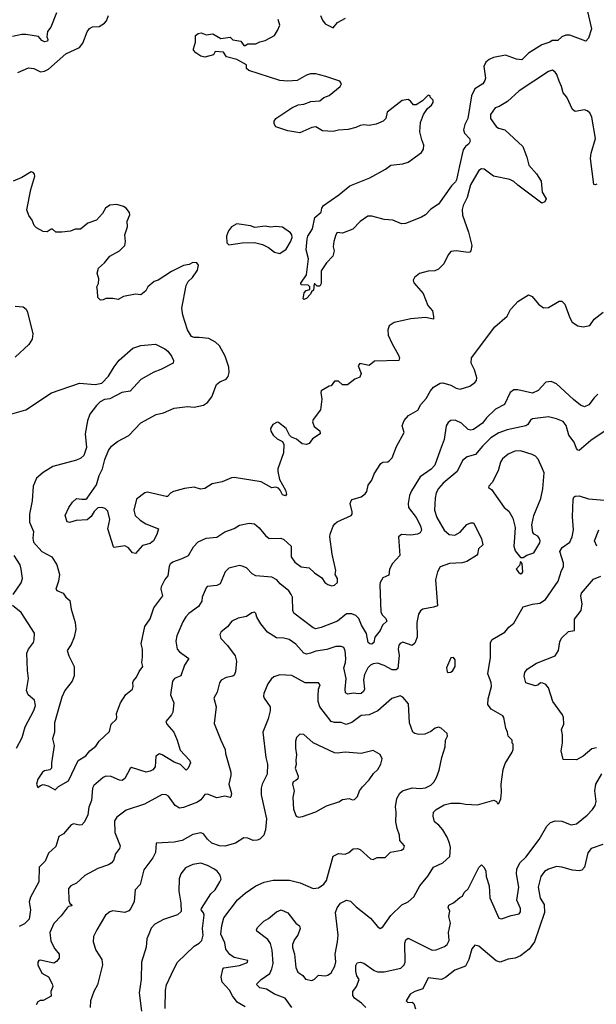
# Model space of a CAD drawing. Extents: x 2086813 to 2278017, y 548126 to 753336.
# Tile 120 of 256: x 2116679 to 2120993, y 616599 to 623964. Entities that reach past the tile are written whole.
import ezdxf

# ---------------------------------------------------------------- set-up
doc = ezdxf.new("R2010")
doc.units = 0

msp = doc.modelspace()

# ---------------------------------------------------------------- linework, layer by layer
at = {"layer": '0CON10XD'}
for points in [[(2116955.8, 624015), (2116911.2, 623908.8), (2116887.5, 623875), (2116882.5, 623835), (2116890, 623815), (2116887, 623803), (2116865, 623797.5), (2116845, 623807.5), (2116819.2, 623839.2), (2116725, 623854.3), (2116695, 623854.2), (2116625, 623837.9)], [(2116665, 623570), (2116745, 623602.9), (2116785, 623598.5), (2116835, 623574.7), (2116865, 623578.8), (2116895, 623593.1), (2117025, 623708), (2117126, 623755), (2117152.1, 623787.9), (2117185, 623872.5), (2117201.7, 623898.3), (2117225, 623911.4), (2117275, 623913.3), (2117315, 623937.5), (2117329.4, 623955), (2117344.5, 623995.5)], [(2120926.7, 624025), (2120956.2, 623895), (2120933.8, 623825), (2120915.7, 623804.3), (2120795, 623848.6), (2120765, 623849.4), (2120734.6, 623835.4), (2120705, 623808), (2120662.7, 623807.3), (2120644.4, 623795.6), (2120585, 623776.9), (2120485, 623713.5), (2120436, 623664), (2120395, 623668.8), (2120315, 623697.5), (2120225, 623680.6), (2120191.2, 623665), (2120166, 623645), (2120151.4, 623615), (2120164.2, 623525.8), (2120160.3, 623509.7), (2120144, 623485), (2120085, 623446), (2120058.9, 623395), (2120031.5, 623225), (2120010, 623180), (2120000.8, 623140.8), (2120006.1, 623116.1), (2120045, 623076.2), (2120049.2, 623055), (2120038.8, 623035), (2120015, 623016.2), (2119998.3, 622991.7), (2119969.4, 622870.6), (2119946.2, 622765), (2119938.5, 622751.5), (2119909.5, 622720.5), (2119812, 622585), (2119755, 622546), (2119716, 622505), (2119685, 622486.7), (2119565, 622439.2), (2119536.1, 622436.1), (2119470, 622465), (2119405, 622469.2), (2119315, 622494), (2119285, 622494.2), (2119227.5, 622455), (2119172.7, 622397.3), (2119095, 622366.7), (2119055, 622371.2), (2119044, 622355), (2119030, 622305), (2119024.3, 622265), (2119032.5, 622235), (2119022, 622195), (2118974.3, 622145.7), (2118933.8, 622085), (2118935, 621990), (2118925, 621970), (2118905, 621970), (2118888.3, 621988.3), (2118881.7, 621988.3), (2118878.3, 621941.7), (2118861.7, 621928.3), (2118855, 621910), (2118825, 621877.5), (2118805, 621870), (2118800, 621875), (2118808.3, 621921.7), (2118821.7, 621938.3), (2118850, 621945), (2118850, 621965), (2118838.3, 621978.3), (2118785, 621980), (2118783, 621993), (2118826.2, 622055), (2118840, 622175), (2118823.7, 622243.7), (2118830.4, 622325), (2118835.5, 622345), (2118869.7, 622400.3), (2118888.1, 622485), (2118935, 622523.3), (2118939.2, 622555), (2118951.2, 622575), (2119067.1, 622655), (2119148.3, 622721.7), (2119299.8, 622780.2), (2119416.7, 622845), (2119455, 622876.2), (2119545, 622886.2), (2119585, 622898), (2119685, 622971.2), (2119701.2, 622995), (2119703.3, 623025), (2119686.7, 623065), (2119673.8, 623125), (2119678.8, 623195), (2119700, 623255), (2119730.5, 623299.5), (2119760, 623325), (2119772.5, 623345), (2119771.7, 623361.7), (2119750, 623385), (2119750, 623395), (2119735, 623400), (2119693, 623357), (2119645, 623327.5), (2119625, 623327.5), (2119603.3, 623355), (2119585, 623366.2), (2119539.7, 623360.3), (2119428.8, 623271.2), (2119417.5, 623225), (2119397.5, 623205), (2119345, 623183.3), (2119295, 623173.3), (2119255, 623177.5), (2119227, 623173), (2119195, 623157.5), (2119136.4, 623143.6), (2119065, 623137.5), (2119025, 623127.5), (2118945, 623132.5), (2118895, 623162.5), (2118865, 623157.5), (2118775, 623117.5), (2118685, 623133.3), (2118595, 623162.5), (2118584.3, 623184.3), (2118584.1, 623204.1), (2118595.7, 623224.3), (2118715.6, 623304.4), (2118762.7, 623327.3), (2118805, 623331.2), (2118856.8, 623353.2), (2118925, 623356), (2118955, 623381.4), (2118995, 623398), (2119076.7, 623465), (2119086.7, 623485), (2119073.6, 623503.6), (2118969.2, 623539.2), (2118895, 623558), (2118855, 623558), (2118825, 623548.8), (2118755, 623508.8), (2118685, 623504.2), (2118625, 623508), (2118394.1, 623584.1), (2118375, 623600), (2118376.1, 623626.1), (2118305, 623665.6), (2118226.4, 623686.4), (2118205, 623720), (2118143, 623727), (2118128.3, 623701.7), (2118065, 623684), (2118035, 623690), (2117996.7, 623715), (2117980, 623735), (2117978.8, 623745), (2117993.8, 623795), (2117993.8, 623845), (2118015, 623861.2), (2118035.9, 623865.9), (2118075, 623850), (2118125, 623857.5), (2118185, 623823.8), (2118255, 623833.3), (2118275, 623813.3), (2118333.6, 623803.6), (2118355, 623770), (2118365, 623770), (2118386, 623784), (2118445, 623784.2), (2118475, 623799.4), (2118515, 623807.5), (2118584.5, 623845.5), (2118608.1, 623881.9), (2118625.9, 623924.1), (2118614.3, 623965)], [(2118929.4, 623995), (2118945, 623960), (2118965, 623933.8), (2119025, 623902.5), (2119057, 623943), (2119116.7, 623975)], [(2120996.1, 622733.9), (2120985, 622727.5), (2120975, 622730), (2120950, 622925), (2120954.2, 622965), (2120987.8, 623075), (2120960, 623235), (2120945, 623266.7), (2120925, 623283.3), (2120905, 623290), (2120835, 623277.5), (2120815, 623292.5), (2120773.8, 623385), (2120745, 623418), (2120732.8, 623465), (2120714.3, 623505), (2120696.8, 623555), (2120685, 623571.5), (2120664.3, 623585.7), (2120635, 623577.1), (2120417, 623433), (2120328.9, 623351.1), (2120265.6, 623314.4), (2120236.7, 623305), (2120202.5, 623255), (2120201.4, 623225), (2120245, 623164.2), (2120262.2, 623152.2), (2120308.9, 623138.9), (2120443.3, 623015), (2120474.4, 622934.4), (2120488.1, 622875), (2120545, 622811.4), (2120579.5, 622755), (2120588.8, 622675), (2120616.9, 622625), (2120608, 622602), (2120585, 622592.5), (2120406.5, 622726.5), (2120375, 622754.4), (2120345, 622769.4), (2120225, 622793.3), (2120155, 622846.7), (2120135, 622849.4), (2120114.7, 622835.3), (2120050.7, 622729.3), (2120027, 622633), (2119996.8, 622575), (2119989.3, 622545), (2119991.9, 622501.9), (2120037.8, 622375), (2120062.9, 622275), (2120055.5, 622234.5), (2120048, 622225), (2120035, 622221.5), (2119945, 622236.2), (2119905, 622230), (2119883.9, 622206.1), (2119851.4, 622138.6), (2119812.4, 622097.6), (2119784.3, 622085.7), (2119735, 622082.9), (2119670, 622065), (2119634, 622035), (2119623.8, 622015), (2119627.5, 621995), (2119696.7, 621915), (2119732.5, 621825), (2119766.8, 621786.8), (2119776.2, 621745), (2119775, 621723.3), (2119715, 621736), (2119605, 621725.6), (2119482, 621698), (2119444.3, 621675), (2119433.3, 621645), (2119436.9, 621605), (2119463.7, 621543.7), (2119514.2, 621455), (2119520, 621435), (2119515.8, 621414.2), (2119335, 621410), (2119293.9, 621376.1), (2119225, 621393.3), (2119211.2, 621375), (2119233.6, 621316.4), (2119225, 621291.2), (2119185.9, 621274.1), (2119133, 621233), (2119095, 621232.5), (2119065, 621260), (2119035, 621260), (2119010, 621225), (2118995, 621222.5), (2118935, 621187.5), (2118931.2, 621175), (2118938.8, 621125), (2118930, 621045), (2118876, 620974), (2118870, 620955), (2118882.1, 620922.1), (2118925, 620887.5), (2118926.2, 620865), (2118870.5, 620829.5), (2118845, 620793.3), (2118825, 620786.2), (2118791.4, 620791.4), (2118751.2, 620825), (2118711.9, 620841.9), (2118698.8, 620855), (2118672, 620905), (2118615, 620951.2), (2118605, 620952.5), (2118573.3, 620935), (2118556, 620905), (2118558, 620885), (2118576.2, 620855), (2118605, 620828), (2118645, 620810), (2118655.9, 620785.9), (2118651.9, 620725), (2118610, 620605), (2118610, 620585), (2118623.8, 620525), (2118667.8, 620445), (2118675.6, 620414.4), (2118667.3, 620402.7), (2118645, 620410), (2118628.8, 620445), (2118615, 620458.8), (2118595, 620466.2), (2118565, 620462.5), (2118485, 620508), (2118285, 620540), (2118265, 620537.5), (2118195, 620506.9), (2118118.9, 620491.1), (2118065, 620456), (2118032.3, 620452.3), (2117985, 620466.2), (2117911.7, 620458.3), (2117830, 620435)], [(2117830, 620435), (2117807, 620423), (2117785, 620397.5), (2117775, 620396.7), (2117635, 620428.8), (2117615, 620423.8), (2117553.6, 620376.4), (2117532.9, 620295), (2117544, 620255), (2117579.7, 620219.7), (2117623, 620193), (2117716.7, 620155), (2117705, 620112.5), (2117681.2, 620065), (2117655, 620046.7), (2117599.3, 620030.7), (2117545, 619970), (2117522.5, 619975), (2117492.9, 620012.9), (2117467.1, 620027.1), (2117386.7, 620016.7), (2117381.2, 620021.2), (2117340, 620155), (2117353.8, 620225), (2117337.7, 620287.7), (2117318.1, 620308.1), (2117294.4, 620314.4), (2117265, 620311.4), (2117237.5, 620285), (2117215, 620246.7), (2117185, 620223.8), (2117101.7, 620218.3), (2117053, 620203), (2117035, 620207.5), (2117020, 620255), (2117046.7, 620315), (2117073.8, 620355), (2117105, 620383.3), (2117145, 620377.1), (2117173.1, 620376.9), (2117184.5, 620385.5), (2117253.1, 620485), (2117273.6, 620555), (2117300, 620605), (2117316.7, 620673.3), (2117345, 620741.2), (2117366.9, 620775), (2117411.5, 620808.5), (2117495, 620853.3), (2117585, 620949.5), (2117699.6, 621010.4), (2117755, 621022.2), (2117835, 621058), (2117935, 621071.4), (2117985, 621066), (2118055, 621081.4), (2118085, 621101.4), (2118117.4, 621142.6), (2118152.5, 621235), (2118175.5, 621254.5), (2118225, 621275.8), (2118238.9, 621295), (2118246.2, 621325), (2118244.6, 621365), (2118216.1, 621446.1), (2118175, 621524.4), (2118145, 621552.5), (2118095, 621580), (2118022.1, 621587.9), (2117985, 621585.8), (2117965, 621594), (2117934, 621645), (2117899.1, 621755), (2117891.8, 621805), (2117924.5, 621975), (2117939.2, 622005), (2117972.5, 622035), (2118010.7, 622089.3), (2118017, 622127), (2118005.6, 622145.6), (2117975, 622147.5), (2117946.7, 622133.3), (2117904.4, 622125.6), (2117815, 622079.2), (2117715, 622015.8), (2117685, 622006), (2117638, 621965), (2117623.8, 621935), (2117585, 621906.2), (2117545, 621910), (2117456.7, 621893.3), (2117415, 621870), (2117375, 621877.5), (2117325, 621877.5), (2117305, 621867.5), (2117285, 621866.7), (2117263.8, 621885), (2117260.7, 621939.3), (2117257.5, 621965), (2117269.2, 621990.8), (2117272, 622025), (2117258, 622068), (2117270, 622105), (2117314.6, 622145.4), (2117355, 622196), (2117425.6, 622234.4), (2117466.7, 622275), (2117471.2, 622305), (2117466.2, 622355), (2117486.7, 622415), (2117483.9, 622456.1), (2117502.5, 622505), (2117500.7, 622520.7), (2117476.2, 622555), (2117455.5, 622565.5), (2117405, 622582.5), (2117355, 622577.5), (2117321.2, 622555), (2117298.8, 622515), (2117255, 622464), (2117189.2, 622440.8), (2117135, 622396.7), (2117095, 622396), (2117058.3, 622381.7), (2116995, 622374), (2116950, 622375), (2116926.1, 622396.1), (2116915, 622397.5), (2116885, 622377.5), (2116855, 622380), (2116805, 622407.5), (2116787.5, 622425), (2116772.5, 622465), (2116748.3, 622498.3), (2116732.7, 622542.7), (2116762, 622695), (2116793, 622793), (2116789.5, 622809.5), (2116780.7, 622820.7), (2116765, 622826), (2116695, 622782.9), (2116630, 622755)], [(2118625, 622213.8), (2118671.7, 622248.3), (2118705, 622302), (2118717.3, 622335), (2118715.5, 622355), (2118705, 622370.8), (2118645, 622412), (2118595, 622416.2), (2118555, 622411.2), (2118515, 622420), (2118438.3, 622408.3), (2118405, 622422), (2118303.9, 622436.1), (2118263.8, 622415), (2118242, 622385), (2118226.2, 622345), (2118228.8, 622295), (2118245, 622278.8), (2118345, 622294.3), (2118436.1, 622296.1), (2118495, 622282), (2118540.5, 622260.5), (2118585, 622224.2), (2118625, 622213.8)], [(2116569.1, 621000.9), (2116726.2, 621045), (2116918.3, 621171.7), (2117126.2, 621246.2), (2117245, 621236), (2117295, 621246), (2117343.1, 621296.9), (2117385, 621366.7), (2117423.6, 621416.4), (2117525, 621507.5), (2117585, 621526), (2117695, 621535.6), (2117765, 621503.1), (2117787.1, 621485), (2117815, 621446.7), (2117831.2, 621415), (2117827.5, 621395), (2117735, 621347.5), (2117682.1, 621327.9), (2117585, 621273.1), (2117505, 621184.4), (2117444.2, 621175.8), (2117355, 621128), (2117315, 621124), (2117281.2, 621105), (2117255, 621078), (2117205, 621012), (2117186.3, 620963.7), (2117170, 620865), (2117179.2, 620765), (2117158.5, 620705), (2117136.7, 620683.3), (2117105, 620670), (2116927.4, 620622.6), (2116853.8, 620576.2), (2116804.3, 620535), (2116780.6, 620475), (2116773.1, 620365), (2116751.9, 620265), (2116753.1, 620205), (2116783.1, 620135), (2116778.1, 620085), (2116783.1, 620055), (2116844.2, 619985), (2116920.8, 619945), (2116958, 619885), (2116976.9, 619815), (2116970.8, 619765), (2116950, 619705), (2116956.7, 619695), (2117003.5, 619673.5), (2117025, 619644), (2117055, 619618.8), (2117063.8, 619555), (2117093.7, 619453.7), (2117098.2, 619405), (2117086.5, 619345), (2117065, 619290), (2117034, 619245), (2117046, 619205), (2117086.7, 619126.7), (2117087.8, 619055), (2117071.9, 619015), (2117017.1, 618945), (2116994.1, 618895.9), (2116938.8, 618705), (2116938.6, 618668.6), (2116939.5, 618635), (2116925.7, 618585), (2116937.9, 618535), (2116918.2, 618405), (2116917.5, 618365), (2116905, 618351.9), (2116865, 618345.9), (2116849.1, 618335), (2116815, 618283.8), (2116806.1, 618246.1), (2116815, 618220), (2116833.9, 618236.1), (2116856.1, 618243.9), (2116893, 618233), (2116945, 618203.8), (2116970.8, 618229.2), (2117045, 618271.4), (2117116.6, 618423.4), (2117173.5, 618456.5), (2117205, 618495.8), (2117249.2, 618530.8), (2117275, 618566.7), (2117350.5, 618639.5), (2117363.3, 618695), (2117401.7, 618728.3), (2117406, 618744), (2117402.5, 618775), (2117433.5, 618855), (2117473.6, 618916.4), (2117522.7, 618955), (2117529.5, 618975), (2117525.8, 619005), (2117531.1, 619018.9), (2117553.1, 619045), (2117572.9, 619087.1), (2117600, 619125), (2117593.1, 619155), (2117599.2, 619195), (2117597.1, 619255), (2117588.1, 619295), (2117616, 619425), (2117655, 619483.3), (2117681.9, 619565), (2117749.4, 619655), (2117738.9, 619705), (2117741.5, 619725), (2117766.1, 619773.9), (2117790, 619805), (2117799.6, 619875), (2117808.2, 619895), (2117825, 619908.9), (2117895, 619933.1), (2117943, 619957), (2117979.7, 620020.3), (2118015, 620058.8), (2118075, 620086), (2118155, 620092.5), (2118215, 620134.2), (2118285, 620158), (2118325, 620183.8), (2118395, 620198.8), (2118435, 620194), (2118472.1, 620162.1), (2118517.5, 620105), (2118545, 620082), (2118634.1, 620085.9), (2118655.6, 620075.6), (2118710, 620025), (2118709.2, 619945), (2118738, 619905), (2118785, 619872), (2118845, 619864), (2118885, 619826), (2118939.3, 619789.3), (2118963.3, 619755), (2118985, 619740), (2119015, 619730), (2119035, 619733.3), (2119056.7, 619755), (2119056.7, 619785), (2119040, 619815), (2119043.3, 619845), (2119016, 619965), (2118999.2, 620095), (2119001.4, 620115), (2119025.7, 620175), (2119036.5, 620193.5), (2119055, 620208.6), (2119160, 620255), (2119166.7, 620265), (2119166.4, 620283.6), (2119151.2, 620345), (2119158.8, 620365), (2119167.5, 620375), (2119235, 620395.8), (2119265, 620418), (2119275.8, 620435), (2119287.3, 620482.7), (2119315, 620520), (2119332.1, 620567.9), (2119380, 620645), (2119395, 620653.3), (2119433.9, 620656.1), (2119443.3, 620665), (2119465, 620686.7), (2119497.4, 620772.6), (2119556.2, 620875), (2119540, 620925), (2119555, 620966.7), (2119587, 621003), (2119657, 621043), (2119681.4, 621085), (2119719.6, 621130.4), (2119752, 621188), (2119775, 621214.2), (2119825, 621244.2), (2119845, 621248.6), (2119905, 621230.6), (2119945, 621206.7), (2119975, 621201.4), (2120047.9, 621222.1), (2120085, 621250), (2120095.8, 621265), (2120098.6, 621285), (2120081.2, 621345), (2120058, 621395), (2120060, 621435), (2120233.2, 621666.8), (2120325, 621746.7), (2120351.2, 621795), (2120387, 621833), (2120405, 621856.7), (2120485, 621906.7), (2120513.9, 621893.9), (2120560, 621835), (2120597.9, 621807.9), (2120635, 621810), (2120715, 621858.8), (2120735, 621858.8), (2120758, 621835), (2120794.5, 621734.5), (2120812.6, 621702.6), (2120855, 621673.3), (2120893.6, 621666.4), (2120945, 621676.7), (2120977.3, 621722.7), (2121044.1, 621775.9)], [(2116645, 621821.2), (2116706.4, 621816.4), (2116728.3, 621798.3), (2116738.8, 621775), (2116778, 621615), (2116772, 621575), (2116746.6, 621533.4), (2116645, 621438.6)], [(2121005, 621162.5), (2120976, 621135), (2120937.2, 621082.8), (2120905, 621067.1), (2120875, 621080), (2120822.2, 621122.2), (2120695, 621241.2), (2120655, 621258.8), (2120615, 621253.3), (2120559.3, 621190.7), (2120515, 621169.2), (2120405, 621195.5), (2120375, 621194.4), (2120349.2, 621175), (2120305.3, 621084.7), (2120239.1, 621050.9), (2120170.6, 620985), (2120140.6, 620945), (2120075, 620897.5), (2120055, 620892.5), (2120035, 620897.8), (2119985, 620946.9), (2119937.9, 620967.9), (2119905, 620965.8), (2119885, 620952), (2119870.6, 620925), (2119855, 620823.3), (2119824.5, 620745), (2119785, 620630.8), (2119757.6, 620602.4), (2119676.1, 620543.9), (2119609.8, 620440.2), (2119594.4, 620405), (2119585.7, 620345), (2119589.2, 620315), (2119645, 620240.8), (2119678.3, 620178.3), (2119684.4, 620145), (2119675, 620126), (2119655, 620115.8), (2119605, 620108.6), (2119535, 620112), (2119514.4, 620095.6), (2119524.3, 619955), (2119467.5, 619895), (2119446, 619855), (2119441.2, 619808.8), (2119395, 619788), (2119376, 619755), (2119372.7, 619737.3), (2119381.5, 619535), (2119391.7, 619511.7), (2119418, 619485), (2119425.5, 619464.5), (2119392.5, 619435), (2119375.3, 619394.7), (2119337.3, 619345), (2119330, 619305), (2119313.6, 619293.6), (2119300, 619295), (2119285.5, 619305.5), (2119272.7, 619372.7), (2119236.5, 619435), (2119215.9, 619485.9), (2119195, 619506.5), (2119165, 619518.8), (2119125, 619518.8), (2119055.8, 619465), (2118935, 619416.7), (2118895, 619408.6), (2118875, 619415.6), (2118730.8, 619525), (2118723.1, 619545), (2118719.5, 619645), (2118711.5, 619665), (2118692.3, 619692.3), (2118628.1, 619745), (2118603.8, 619773.8), (2118564.6, 619794.6), (2118445, 619804.4), (2118419.8, 619819.8), (2118375, 619862.9), (2118345, 619877.1), (2118325, 619880), (2118245, 619862.5), (2118217.2, 619832.8), (2118178.6, 619745), (2118155, 619732.5), (2118082.5, 619725), (2118073.5, 619715), (2118045.5, 619644.5), (2118041.4, 619615), (2118016, 619574), (2117945, 619523.1), (2117922.6, 619497.4), (2117899.8, 619460.2), (2117854.6, 619355.4), (2117847.8, 619315), (2117858.6, 619255), (2117875, 619234.2), (2117946, 619185), (2117913.3, 619136.7), (2117885, 619055.7), (2117837.5, 619035), (2117823.3, 619015), (2117806.7, 618915), (2117831.9, 618855), (2117824.3, 618785), (2117815.5, 618764.5), (2117773.3, 618715), (2117780, 618695), (2117832, 618635), (2117858, 618575), (2117880.3, 618500.3), (2117950, 618425), (2117957.5, 618405), (2117940.8, 618365), (2117925, 618350.8), (2117882.3, 618392.3), (2117835, 618411.1), (2117745, 618465.5), (2117725, 618471.9), (2117697.5, 618455), (2117691.9, 618375), (2117676.2, 618353.8), (2117655, 618341.9), (2117625, 618335.6), (2117515, 618370.6), (2117505, 618363.8), (2117465, 618288.8), (2117445, 618273.8), (2117426.1, 618276.1), (2117365, 618302.5), (2117325, 618304.2), (2117304.2, 618295.8), (2117234, 618235), (2117223.4, 618216.6), (2117215.4, 618124.6), (2117196.3, 618073.7), (2117190, 618015), (2117165, 617964), (2117145, 617941.9), (2117125, 617940), (2117085, 617949.2), (2117065, 617942.5), (2117008, 617875), (2116972.9, 617855), (2116950.3, 617779.7), (2116895, 617728.5), (2116870.8, 617669.2), (2116824.5, 617625), (2116821.4, 617515), (2116759.3, 617399.3), (2116750, 617365), (2116759.5, 617305), (2116750, 617235), (2116715, 617200), (2116675, 617182)], [(2121105, 620918.2), (2120953.3, 620815), (2120865, 620742), (2120855, 620743.8), (2120845.6, 620755.6), (2120827.8, 620805), (2120788.2, 620855), (2120767.8, 620927.8), (2120745, 620957.3), (2120695, 620978.8), (2120635, 620992.2), (2120515, 620977.5), (2120501.7, 620968.3), (2120481.4, 620935), (2120464.7, 620925.3), (2120325, 620895.4), (2120265, 620872.5), (2120205, 620837.3), (2120141.5, 620775), (2120088.8, 620711.2), (2120026.2, 620695), (2119993, 620667), (2119952.5, 620585), (2119848.3, 620498.3), (2119812.2, 620457.8), (2119795.8, 620424.2), (2119786.8, 620385), (2119783.8, 620296.2), (2119799.4, 620239.4), (2119855, 620145.7), (2119892, 620112), (2119935, 620108.1), (2119975, 620129.4), (2120025, 620186.7), (2120055, 620201.4), (2120075, 620200), (2120135, 620082.5), (2120144.2, 620035.8), (2120112.5, 620005), (2120104.4, 619965), (2120096.9, 619955), (2120025, 619911.2), (2119988.8, 619901.2), (2119894, 619896), (2119825, 619870), (2119805.6, 619834.4), (2119788.9, 619775), (2119805, 619580), (2119775, 619569.2), (2119695, 619555.7), (2119677.6, 619542.4), (2119663.5, 619516.5)], [(2120445, 619940), (2120472.3, 619957.7), (2120526.2, 619975), (2120570.3, 620049.7), (2120572.9, 620065), (2120566.6, 620086.6), (2120555, 620100), (2120527.5, 620115), (2120518.3, 620128.3), (2120511.2, 620185), (2120526, 620255), (2120577, 620383), (2120594.3, 620455.7), (2120602, 620575), (2120590.8, 620605), (2120557, 620677), (2120538.8, 620698.8), (2120512.3, 620712.3), (2120425, 620738), (2120384.5, 620735.5), (2120334, 620715), (2120290.9, 620679.1), (2120276.8, 620653.2), (2120259.8, 620590.2), (2120215, 620503.3), (2120190, 620475), (2120187.5, 620465), (2120209.1, 620449.1), (2120305, 620316), (2120337.8, 620287.8), (2120368.6, 620235), (2120385.7, 620165), (2120380.5, 620090.5), (2120376.7, 620025), (2120385, 619990), (2120425, 619940), (2120445, 619940)], [(2118715.6, 616575), (2118665.8, 616645), (2118585, 616674.5), (2118525, 616711.5), (2118475, 616723.3), (2118454.3, 616744.3), (2118457.1, 616755), (2118485, 616785.6), (2118549.5, 616830.5), (2118566.8, 616863.2), (2118576.7, 616905), (2118568.8, 617005), (2118554.6, 617054.6), (2118534.6, 617084.6), (2118453.3, 617145), (2118450.7, 617159.3), (2118460, 617175), (2118505, 617221.2), (2118540.5, 617239.5), (2118599.5, 617290.5), (2118635, 617306.7), (2118684.2, 617284.2), (2118745, 617206.7), (2118773.8, 617185), (2118778.6, 617165), (2118760, 617115), (2118735, 617083.8), (2118720, 617045), (2118720, 617025), (2118734.4, 616975), (2118744.4, 616875), (2118759.7, 616839.7), (2118797.5, 616815), (2118817, 616787), (2118865, 616777.5), (2118885, 616786.7), (2118915, 616816), (2118965, 616811.4), (2118985, 616816.9), (2119008.6, 616835), (2119037.5, 616885), (2119044.6, 616915.4), (2119040.4, 616975), (2119058, 617065), (2119061.2, 617115), (2119041.2, 617285), (2119055, 617321.2), (2119079.2, 617355), (2119125, 617377.1), (2119155, 617370.8), (2119196.9, 617326.9), (2119304.4, 617244.4), (2119355, 617180), (2119375, 617166.7), (2119395, 617178.8), (2119456.2, 617263.8), (2119538, 617342), (2119585, 617365.7), (2119628.3, 617401.7), (2119673.1, 617485), (2119732.6, 617557.4), (2119775, 617624.2), (2119845, 617658), (2119897.5, 617705), (2119903, 617773), (2119895.6, 617805), (2119878.5, 617848.5), (2119843.8, 617905), (2119815, 617940), (2119782.5, 617965), (2119771.4, 618005), (2119775.6, 618035), (2119795, 618056.7), (2119855, 618090.5), (2119904.5, 618104.5), (2119975, 618104.2), (2120015, 618095.7), (2120105, 618091.4), (2120226.2, 618126.2), (2120246.4, 618116.4), (2120255, 618100), (2120265, 618100), (2120278.8, 618135), (2120284.2, 618185.8), (2120281.1, 618245), (2120295.7, 618355), (2120310.9, 618399.1), (2120363.3, 618485), (2120370, 618505), (2120370, 618545), (2120363, 618553), (2120362.5, 618575), (2120334.4, 618604.4), (2120329.2, 618635), (2120315.6, 618665), (2120302.5, 618745), (2120295, 618756), (2120205.4, 618805.4), (2120182.4, 618842.4), (2120183.1, 618885), (2120210, 618975), (2120207.5, 619005), (2120180.6, 619070.6), (2120201.8, 619191.8), (2120200.8, 619305), (2120215, 619328.6), (2120308.2, 619381.8), (2120339.3, 619420.7), (2120375, 619450), (2120445, 619571.1), (2120515, 619592.1), (2120570.2, 619599.8), (2120612.4, 619627.6), (2120708.6, 619765), (2120733.1, 619845), (2120748, 619872), (2120748.2, 619898.2), (2120720.5, 619985), (2120738.1, 620015), (2120795.3, 620054.7), (2120812.5, 620095), (2120822.8, 620147.2), (2120813.9, 620245), (2120818.8, 620375), (2120825, 620392.5), (2120835, 620400.5), (2120865, 620403.5), (2120935, 620379.6), (2121145, 620362.3)], [(2120997.5, 620025), (2120980.8, 620065), (2121011.7, 620148.3)], [(2116631.4, 619665), (2116689.3, 619750.7), (2116699.4, 619785), (2116691.2, 619855), (2116681.8, 619885), (2116639.1, 619955)], [(2120425, 619820), (2120435, 619822.5), (2120442.5, 619835), (2120437.5, 619895), (2120425, 619910), (2120418.3, 619881.7), (2120392.5, 619855), (2120410.7, 619830.7), (2120425, 619820)], [(2120995, 618518.1), (2120960.6, 618509.4), (2120893.8, 618455), (2120845, 618426.7), (2120745, 618430), (2120730, 618495), (2120739.2, 618555), (2120740, 618615), (2120733.5, 618655), (2120749.5, 618695), (2120747.3, 618745), (2120739.5, 618765), (2120667.8, 618865), (2120636.4, 618966.4), (2120615, 618990.8), (2120591.9, 619001.9), (2120575, 619004), (2120555, 618986), (2120535, 618980), (2120465, 619003.3), (2120453.4, 619053.4), (2120459.1, 619080.9), (2120475, 619106), (2120545, 619150), (2120685, 619206), (2120711.4, 619245), (2120720.3, 619309.7), (2120731.5, 619338.5), (2120785, 619386.7), (2120830, 619395), (2120829.5, 619480.5), (2120880.8, 619545), (2120888.1, 619595), (2120878.3, 619651.7), (2120882.9, 619675), (2120971.4, 619778.6), (2121027.5, 619802.5)], [(2116654.4, 618515), (2116697.1, 618595), (2116721.5, 618675), (2116785, 618796.2), (2116796.7, 618835), (2116790, 618875), (2116743, 618913), (2116730, 618945), (2116745.5, 619035.5), (2116736.7, 619095), (2116732.2, 619225), (2116744.4, 619255), (2116781.9, 619305), (2116788.6, 619325), (2116790, 619375), (2116690.5, 619530.5), (2116625, 619581.4)], [(2119663.5, 619516.5), (2119650.5, 619455), (2119652.2, 619345), (2119635, 619300), (2119615, 619283.3), (2119545, 619308.8), (2119525, 619298.8), (2119515.6, 619284.4), (2119511.1, 619255), (2119517.5, 619207.5), (2119508.9, 619111.1), (2119495, 619100.4), (2119465, 619099.6), (2119405, 619133.8), (2119355, 619150.8), (2119325, 619146.2), (2119305, 619135.6), (2119284.4, 619115), (2119260, 619065), (2119251.4, 619025), (2119259.4, 618955), (2119251.3, 618938.7), (2119233.3, 618925), (2119215, 618921.1), (2119175, 618925.7), (2119135, 618918), (2119118, 618928), (2119113.1, 618955), (2119122.5, 619035), (2119103.5, 619115), (2119116.7, 619155), (2119119.3, 619185), (2119113.8, 619243.8), (2119105, 619267.5), (2119085, 619275.5), (2119045, 619275.6), (2118976.1, 619253.9), (2118895, 619240.8), (2118854.3, 619224.3), (2118825, 619218.5), (2118805, 619226.7), (2118745, 619292.9), (2118695, 619327.8), (2118655, 619338.9), (2118601.2, 619341.2), (2118532.7, 619382.7), (2118482.5, 619445), (2118453.3, 619495), (2118445, 619522.5), (2118435, 619532.5), (2118415, 619527.5), (2118375, 619498.8), (2118312.7, 619487.3), (2118266.7, 619465), (2118235, 619423.3), (2118186.7, 619385), (2118176.1, 619363.9), (2118184, 619335), (2118233, 619283), (2118292.5, 619205), (2118302.5, 619165), (2118294, 619085), (2118285, 619060), (2118275, 619052.5), (2118225, 619043.8), (2118187.3, 619022.7), (2118175, 619002.5), (2118155.8, 618934.2), (2118132.3, 618887.7), (2118149.2, 618825), (2118135, 618700), (2118183.6, 618575), (2118215.7, 618505), (2118218.8, 618475), (2118258.2, 618335), (2118258.6, 618311.4), (2118243.5, 618245), (2118263.5, 618175), (2118259.5, 618150.5), (2118254, 618146), (2118215, 618155.4), (2118155, 618143.1), (2118085, 618169.6), (2118065, 618169.1), (2118035, 618128.6), (2118008.6, 618111.4), (2117905, 618070), (2117875.5, 618065.5), (2117841.5, 618085), (2117793.8, 618155), (2117775, 618165.7), (2117745, 618167.8), (2117613.9, 618096.1), (2117475, 618050), (2117405, 617999.4), (2117388.7, 617971.3), (2117391.1, 617885), (2117430.8, 617785), (2117427.1, 617765), (2117395, 617723.8), (2117380, 617675), (2117365, 617654.2), (2117345, 617641.9), (2117264.6, 617615.4), (2117167.5, 617562.5), (2117105, 617506.2), (2117062, 617485), (2117045.8, 617465), (2117046, 617376), (2117053.3, 617353.3), (2117067.5, 617345), (2117070, 617335), (2117045, 617330), (2117035, 617321.2), (2116990.2, 617259.8), (2116935, 617202.5), (2116905.4, 617135), (2116911.6, 617071.6), (2116941.4, 617015), (2116974.3, 616975), (2116973.5, 616945), (2116955, 616918.6), (2116935, 616906.2), (2116831.7, 616928.3), (2116822.7, 616927.3), (2116814, 616915), (2116816.2, 616895), (2116845, 616832.5), (2116895, 616803.3), (2116923, 616753), (2116927.3, 616732.7), (2116913.3, 616695), (2116915, 616660), (2116855, 616627.5), (2116833.6, 616626.4), (2116815, 616616.7), (2116803.3, 616595)], [(2119885, 619080), (2119905, 619083.3), (2119920, 619095), (2119936.2, 619125), (2119936.7, 619175), (2119925, 619192.5), (2119905, 619190), (2119873.3, 619115), (2119877, 619087), (2119885, 619080)], [(2118365, 616581.2), (2118305.4, 616615), (2118271.7, 616661.7), (2118250, 616705), (2118195.2, 616765.2), (2118187.9, 616802.1), (2118198.9, 616861.1), (2118207.6, 616872.4), (2118325, 616888.9), (2118375, 616910), (2118382.5, 616915), (2118385, 616927.5), (2118285, 616949.6), (2118251.2, 616971.2), (2118221.7, 617011.7), (2118215, 617059.2), (2118184.7, 617124.7), (2118191.1, 617188.9), (2118207.3, 617245), (2118309.9, 617380.1), (2118365, 617430.9), (2118445, 617484.5), (2118508.3, 617511.7), (2118575, 617527.7), (2118697.3, 617527.3), (2118777.2, 617507.2), (2118875, 617465.8), (2118915, 617470.6), (2118955, 617498.6), (2118975, 617523.8), (2119025, 617706), (2119065, 617728.1), (2119115, 617720.8), (2119141.2, 617735), (2119175, 617760.6), (2119207.5, 617765), (2119226.4, 617756.4), (2119305, 617687.5), (2119325, 617682.5), (2119352.7, 617697.3), (2119413.3, 617696.7), (2119454.3, 617735.7), (2119535, 617752.9), (2119552, 617765), (2119558, 617785), (2119524, 617825), (2119521.9, 617865), (2119503.1, 617915), (2119494.6, 617964.6), (2119496.7, 618035), (2119490.9, 618075), (2119501.9, 618138.1), (2119522.5, 618177.5), (2119543.3, 618195), (2119615, 618219.1), (2119675, 618212.1), (2119715, 618218.2), (2119755, 618238.9), (2119778.5, 618261.5), (2119798.5, 618295), (2119818.6, 618351.4), (2119836.7, 618445), (2119862.5, 618525), (2119866, 618575), (2119878.8, 618605), (2119877.5, 618625), (2119833.6, 618663.6), (2119813, 618673), (2119787.5, 618665), (2119755, 618638.8), (2119709.5, 618620.5), (2119665, 618616.2), (2119635, 618623.8), (2119621.2, 618635), (2119596, 618705), (2119587.4, 618847.4), (2119545, 618896.2), (2119526.8, 618906.8), (2119462.4, 618887.6), (2119357.5, 618795), (2119295, 618764.6), (2119235, 618759.6), (2119164, 618706), (2119121.1, 618691.1), (2119085, 618707.8), (2119035, 618706.5), (2119010.8, 618715), (2118923.6, 618823.6), (2118912.9, 618865), (2118912.1, 618905), (2118915.6, 618955), (2118927.5, 618987.5), (2118915, 619003.8), (2118815, 619003.1), (2118715, 619058.1), (2118625, 619064.3), (2118581.7, 619048.3), (2118559.7, 619030.3), (2118536.9, 618995), (2118505.7, 618925), (2118502.5, 618905), (2118508.8, 618888.8), (2118554.2, 618825), (2118554.3, 618795), (2118538.6, 618735), (2118498.1, 618635), (2118520, 618445), (2118533.1, 618395), (2118530.2, 618319.8), (2118493.1, 618245), (2118485.6, 618215), (2118487.1, 618165), (2118525.4, 617985), (2118519.1, 617905), (2118504.7, 617865.3), (2118475, 617834.4), (2118455, 617825.6), (2118425, 617824.4), (2118385, 617840.6), (2118355.8, 617844.2), (2118295, 617803.3), (2118215, 617782.9), (2118174.5, 617785.5), (2118117.1, 617805), (2118084.5, 617835), (2118055, 617874.2), (2118035, 617881.4), (2117975, 617868.9), (2117895.4, 617824.6), (2117835, 617811.9), (2117700, 617805), (2117695.6, 617735), (2117674.5, 617695), (2117606.9, 617605), (2117580.8, 617495), (2117544.2, 617455), (2117535, 617367.5), (2117511.9, 617315), (2117495, 617298.9), (2117465, 617285.6), (2117375, 617297.5), (2117355, 617290), (2117322.5, 617265), (2117255.8, 617155), (2117232.5, 617105), (2117228, 617065), (2117248, 617005), (2117294.2, 616935), (2117300, 616895), (2117261.1, 616745), (2117234.3, 616695), (2117208.6, 616625), (2117206.9, 616575)], [(2118765, 617998.8), (2118795, 618003.8), (2118895, 618038), (2118975, 618083.8), (2119067.3, 618112.7), (2119095, 618131.2), (2119145, 618137.5), (2119168.3, 618128.3), (2119185, 618130), (2119207, 618153), (2119222.5, 618195), (2119244.2, 618225.8), (2119293, 618277), (2119325.8, 618325), (2119358.6, 618355), (2119380, 618395), (2119390, 618435), (2119375, 618467.5), (2119325, 618496.7), (2119234.1, 618474.1), (2119114.5, 618484.5), (2119055, 618476.5), (2119035, 618479.5), (2118875, 618554), (2118805, 618616), (2118775, 618620), (2118750.8, 618595), (2118743.4, 618566.6), (2118743.1, 618515), (2118751.4, 618465), (2118744.4, 618425), (2118747.5, 618392.5), (2118740, 618365), (2118763.8, 618305), (2118760, 618285), (2118745, 618274), (2118725, 618263.8), (2118720, 618245), (2118732, 618195), (2118722.2, 618145), (2118728.3, 618058.3), (2118747.5, 618005), (2118765, 617998.8)], [(2119895.9, 617284.1), (2119897.5, 617295), (2119884.2, 617324.2), (2119889.5, 617340.5), (2119925, 617356.9), (2119971.5, 617398.5), (2119991.4, 617408.6), (2120004.2, 617435), (2120035, 617461.4), (2120115, 617621.2), (2120135, 617641.2), (2120155, 617621.2), (2120165.7, 617595), (2120168.1, 617555), (2120190.6, 617485), (2120197.1, 617395), (2120265, 617242.5), (2120283, 617237), (2120355, 617263.8), (2120416.7, 617275), (2120425, 617290), (2120426, 617315), (2120399.1, 617379.1), (2120412.5, 617475), (2120395.3, 617575), (2120399.3, 617610.7), (2120422, 617658), (2120465, 617700), (2120565, 617832.5), (2120622.5, 617932.5), (2120650.3, 617959.7), (2120685, 617972), (2120735, 617970), (2120805, 617942.5), (2120845, 617948), (2120925.5, 618014.5), (2120963.8, 618055), (2120983.9, 618086.1), (2120993.3, 618115), (2120981.4, 618195), (2120990.8, 618245), (2121035, 618322)], [(2121042.5, 617795), (2120955, 617763.5), (2120928.7, 617731.3), (2120904.2, 617625), (2120885, 617602), (2120865, 617597.5), (2120815, 617601.4), (2120735, 617624.2), (2120695, 617629.2), (2120635, 617610), (2120605, 617591.4), (2120578.6, 617555), (2120557.8, 617475), (2120572.8, 617392.8), (2120603.6, 617345), (2120605.4, 617285), (2120530.3, 617065), (2120489.9, 617010.1), (2120425, 616962.7), (2120385, 616944.5), (2120333.6, 616936.4), (2120274.3, 616914.3), (2120245, 616924.2), (2120114.5, 617034.5), (2120085, 617040.6), (2120062.5, 617015), (2120040.4, 616935), (2120015, 616884.3), (2119935.3, 616854.7), (2119865, 616798.9), (2119835, 616784.4), (2119735, 616795.8), (2119696.2, 616713.8), (2119635, 616694.4), (2119601.4, 616675), (2119571.2, 616625), (2119582.7, 616612.7), (2119615, 616614), (2119628.8, 616605), (2119640, 616565)], [(2117768.3, 616568.3), (2117770.5, 616705), (2117778.1, 616745), (2117814.5, 616825.5), (2117857.9, 616912.1), (2117985, 617034), (2118021.2, 617055), (2118040.8, 617075), (2118051.9, 617115), (2118047.5, 617165), (2118060, 617265), (2118055, 617283.3), (2118036.7, 617305), (2118038.8, 617315), (2118109.2, 617425), (2118141.9, 617455), (2118177.1, 617515), (2118185.8, 617535), (2118179.2, 617565), (2118155.8, 617595), (2118132.8, 617612.8), (2118085, 617638.1), (2118035.8, 617654.2), (2117975, 617645.6), (2117919.4, 617620.6), (2117884, 617575), (2117871.7, 617538.3), (2117870, 617445), (2117886, 617355), (2117887.7, 617292.3), (2117861.2, 617268.8), (2117755, 617232), (2117691.3, 617198.7), (2117662.4, 617167.6), (2117645.4, 617124.6), (2117631.3, 617088.7), (2117625, 617027.5), (2117590.6, 616915), (2117588.8, 616785), (2117573.1, 616685), (2117591.2, 616548.8)], [(2119269.2, 616575), (2119237, 616607), (2119184, 616645), (2119172, 616665), (2119172.5, 616695), (2119198.3, 616731.7), (2119220, 616785), (2119202.5, 616812.5), (2119192.9, 616845), (2119195, 616890), (2119205, 616910), (2119226.7, 616913.3), (2119255, 616907.5), (2119332, 616852), (2119355, 616842.5), (2119405, 616841.5), (2119529.8, 616870.2), (2119555, 616894), (2119564.4, 616915), (2119560.4, 617055), (2119568, 617082), (2119585, 617094.2), (2119764.5, 617004.5), (2119795, 617006.9), (2119857.9, 617032.1), (2119876.2, 617045), (2119892, 617075), (2119886.9, 617135), (2119903.3, 617205), (2119889.2, 617255), (2119895.9, 617284.1)]]:
    msp.add_lwpolyline(points, dxfattribs=at)

doc.saveas('drawing.dxf')
